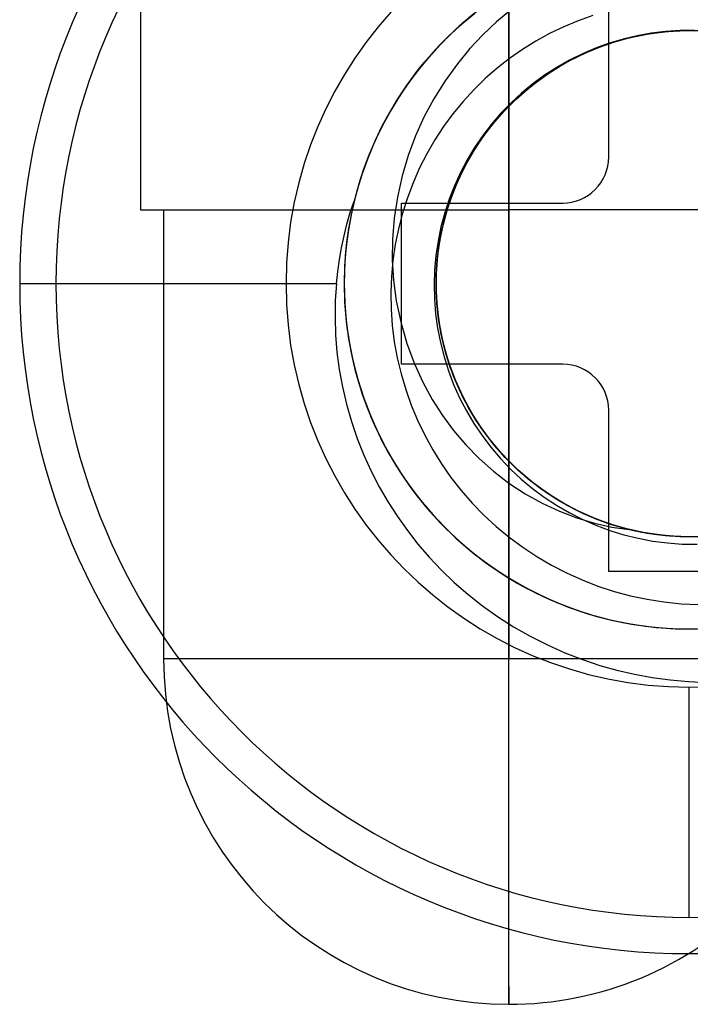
# Model space of a CAD drawing. Header units: millimetres. Extents: x 0 to 93, y -50 to 1.2.
# Tile 27 of 137: x 4.7 to 7.6, y -18.1 to -13.9. Entities that reach past the tile are written whole.
import ezdxf

# ---------------------------------------------------------------- set-up
doc = ezdxf.new("R2010")
doc.units = ezdxf.units.MM
doc.layers.add('MAIN-1', color=7, linetype='Continuous')
doc.layers.add('MAIN-2', color=7, linetype='Continuous')

msp = doc.modelspace()

# ---------------------------------------------------------------- linework, layer by layer
at = {"layer": 'MAIN-1'}
for p, q in [((7.25, -14.45), (7.25, -13.75)), ((6.35, -15.35), (6.35, -14.65)), ((6.35, -14.65), (7.05, -14.65)), ((7.05, -15.35), (6.35, -15.35)), ((7.25, -16.25), (7.25, -15.55)), ((7.95, -16.25), (7.25, -16.25))]:
    msp.add_line(p, q, dxfattribs=at)
for centre, radius, start, end in [((7.6, -15), 2.91, 0, 180), ((7.05, -14.45), 0.2, 270, 0), ((7.6, -15), 2.91, 180, 0), ((7.05, -15.55), 0.2, 0, 90)]:
    msp.add_arc(centre, radius, start, end, dxfattribs=at)
at = {"layer": 'MAIN-2'}
for p, q in [((5.2153, -13.68), (5.2153, -14.68)), ((6.8147, -13.68), (6.8147, -14.68)), ((6.8158, -13.68), (6.8158, -14.68)), ((6.8287, -13.8075), (6.7626, -13.8627)), ((6.6334, -13.8531), (6.572, -13.9079)), ((6.6443, -13.8441), (6.5867, -13.8943)), ((6.6017, -13.8807), (6.6661, -13.8265)), ((6.6756, -13.8191), (6.6133, -13.8706)), ((6.6323, -13.8543), (6.6155, -13.8687)), ((7.1812, -13.8357), (7.1172, -13.8582)), ((6.5867, -13.8943), (6.5317, -13.9474)), ((6.5404, -13.9383), (6.6017, -13.8807)), ((6.6133, -13.8706), (6.554, -13.9252)), ((6.599, -13.8833), (6.5827, -13.8981)), ((6.6155, -13.8687), (6.599, -13.8833)), ((6.7626, -13.8627), (6.7024, -13.9192)), ((7.0544, -13.8843), (6.9928, -13.9139)), ((7.1172, -13.8582), (7.0544, -13.8843)), ((6.554, -13.9252), (6.498, -13.9827)), ((6.572, -13.9079), (6.5137, -13.966)), ((6.5509, -13.9284), (6.5353, -13.9438)), ((6.5667, -13.9131), (6.5509, -13.9284)), ((6.5827, -13.8981), (6.5667, -13.9131)), ((6.7024, -13.9192), (6.6466, -13.979)), ((6.9928, -13.9139), (6.9328, -13.9467)), ((7.3121, -13.9376), (7.252, -13.9556)), ((7.2547, -13.9557), (7.3312, -13.9336)), ((7.2664, -13.9519), (7.3315, -13.9335)), ((7.2669, -13.952), (7.3445, -13.9305)), ((7.2754, -13.949), (7.3525, -13.9283)), ((7.2762, -13.9492), (7.3532, -13.9285)), ((7.2784, -13.9481), (7.3437, -13.9304)), ((7.2978, -13.9426), (7.3751, -13.9233)), ((7.3033, -13.9411), (7.3815, -13.9221)), ((7.373, -13.9232), (7.3121, -13.9376)), ((7.3312, -13.9336), (7.4092, -13.9171)), ((7.3315, -13.9335), (7.3976, -13.919)), ((7.3437, -13.9304), (7.4099, -13.9167)), ((7.3445, -13.9305), (7.4241, -13.9146)), ((7.3525, -13.9283), (7.431, -13.9133)), ((7.3532, -13.9285), (7.4315, -13.9133)), ((7.4348, -13.9121), (7.373, -13.9232)), ((7.3751, -13.9233), (7.4536, -13.9098)), ((7.3815, -13.9221), (7.4609, -13.9089)), ((7.3976, -13.919), (7.4644, -13.9086)), ((7.4092, -13.9171), (7.4881, -13.9061)), ((7.4099, -13.9167), (7.4769, -13.9071)), ((7.4241, -13.9146), (7.5049, -13.9045)), ((7.431, -13.9133), (7.5104, -13.904)), ((7.4315, -13.9133), (7.5106, -13.9038)), ((7.4971, -13.9046), (7.4348, -13.9121)), ((7.4536, -13.9098), (7.5328, -13.9021)), ((7.4609, -13.9089), (7.5413, -13.9016)), ((7.4644, -13.9086), (7.5317, -13.9023)), ((7.4769, -13.9071), (7.5443, -13.9016)), ((7.4881, -13.9061), (7.5676, -13.9009)), ((7.5599, -13.9005), (7.4971, -13.9046)), ((7.5049, -13.9045), (7.5861, -13.9003)), ((7.5104, -13.904), (7.5902, -13.9005)), ((7.5106, -13.9038), (7.5901, -13.9001)), ((7.5317, -13.9023), (7.5993, -13.9001)), ((7.5328, -13.9021), (7.6124, -13.9002)), ((7.5413, -13.9016), (7.6221, -13.9003)), ((7.5443, -13.9016), (7.6119, -13.9002)), ((7.6229, -13.9001), (7.5599, -13.9005)), ((7.5676, -13.9009), (7.6473, -13.9013)), ((7.5861, -13.9003), (7.6673, -13.9021)), ((7.5901, -13.9001), (7.6697, -13.9022)), ((7.5902, -13.9005), (7.6699, -13.9026)), ((7.5993, -13.9001), (7.6669, -13.902)), ((6.498, -13.9827), (6.4453, -14.0428)), ((6.5137, -13.966), (6.4588, -14.027)), ((6.5317, -13.9474), (6.4795, -14.0032)), ((6.491, -13.99), (6.5132, -13.9662)), ((6.5132, -13.9662), (6.5359, -13.9428)), ((6.6466, -13.979), (6.5925, -14.0455)), ((6.8747, -13.9828), (6.8187, -14.022)), ((6.9328, -13.9467), (6.8747, -13.9828)), ((7.1076, -14.0164), (7.18, -13.9833)), ((7.1191, -14.0107), (7.1917, -13.9787)), ((7.1273, -14.007), (7.2002, -13.9753)), ((7.1277, -14.0068), (7.201, -13.9753)), ((7.1931, -13.9769), (7.1354, -14.0016)), ((7.1404, -14.0006), (7.2026, -13.9743)), ((7.1484, -13.9975), (7.2221, -13.9674)), ((7.1519, -13.9955), (7.2144, -13.9698)), ((7.1527, -13.9955), (7.2269, -13.9657)), ((7.18, -13.9833), (7.2547, -13.9557)), ((7.1917, -13.9787), (7.2669, -13.952)), ((7.252, -13.9556), (7.1931, -13.9769)), ((7.2002, -13.9753), (7.2754, -13.949)), ((7.201, -13.9753), (7.2762, -13.9492)), ((7.2026, -13.9743), (7.2664, -13.9519)), ((7.2144, -13.9698), (7.2784, -13.9481)), ((7.2221, -13.9674), (7.2978, -13.9426)), ((7.2269, -13.9657), (7.3033, -13.9411)), ((6.4795, -14.0032), (6.4303, -14.0614)), ((6.4482, -14.0392), (6.4693, -14.0144)), ((6.4693, -14.0144), (6.491, -13.99)), ((6.8187, -14.022), (6.7649, -14.0642)), ((7.0321, -14.0582), (7.0911, -14.025)), ((7.0378, -14.0548), (7.1076, -14.0164)), ((7.0493, -14.0478), (7.1191, -14.0107)), ((7.057, -14.0434), (7.1277, -14.0068)), ((7.057, -14.0437), (7.1273, -14.007)), ((7.0769, -14.0329), (7.1484, -13.9975)), ((7.1354, -14.0016), (7.0791, -14.0295)), ((7.0799, -14.0308), (7.1404, -14.0006)), ((7.0811, -14.0304), (7.1527, -13.9955)), ((7.0911, -14.025), (7.1519, -13.9955)), ((6.4303, -14.0614), (6.3844, -14.1216)), ((6.4453, -14.0428), (6.3962, -14.1052)), ((6.4588, -14.027), (6.4074, -14.0908)), ((6.4075, -14.0903), (6.4276, -14.0645)), ((6.4276, -14.0645), (6.4482, -14.0392)), ((6.5925, -14.0455), (6.5395, -14.1196)), ((6.7649, -14.0642), (6.7133, -14.1095)), ((6.965, -14.102), (7.0213, -14.0646)), ((6.9709, -14.0981), (7.0378, -14.0548)), ((7.0243, -14.0607), (6.9713, -14.095)), ((6.9753, -14.0949), (7.0321, -14.0582)), ((6.9826, -14.0898), (7.0493, -14.0478)), ((6.9892, -14.0851), (7.057, -14.0434)), ((6.9896, -14.0854), (7.057, -14.0437)), ((7.0082, -14.0732), (7.0769, -14.0329)), ((7.0123, -14.0704), (7.0811, -14.0304)), ((7.0213, -14.0646), (7.0799, -14.0308)), ((7.0791, -14.0295), (7.0243, -14.0607)), ((6.3962, -14.1052), (6.3506, -14.17)), ((6.4074, -14.0908), (6.3598, -14.1569)), ((6.7133, -14.1095), (6.6639, -14.1578)), ((6.9073, -14.1461), (6.9709, -14.0981)), ((6.911, -14.1428), (6.965, -14.102)), ((6.9192, -14.1364), (6.9826, -14.0898)), ((6.9713, -14.095), (6.9203, -14.1323)), ((6.9208, -14.1349), (6.9753, -14.0949)), ((6.9247, -14.1318), (6.9892, -14.0851)), ((6.9253, -14.1318), (6.9896, -14.0854)), ((6.9425, -14.1183), (7.0082, -14.0732)), ((6.9464, -14.1153), (7.0123, -14.0704)), ((6.3844, -14.1216), (6.3418, -14.1836)), ((6.5395, -14.1196), (6.4902, -14.1978)), ((6.8472, -14.1985), (6.9073, -14.1461)), ((6.8592, -14.1873), (6.9192, -14.1364)), ((6.8596, -14.1867), (6.911, -14.1428)), ((6.8637, -14.1831), (6.9247, -14.1318)), ((6.8643, -14.1827), (6.9253, -14.1318)), ((6.8689, -14.1783), (6.9208, -14.1349)), ((6.9203, -14.1323), (6.8716, -14.1723)), ((6.8804, -14.1681), (6.9425, -14.1183)), ((6.8839, -14.165), (6.9464, -14.1153)), ((6.3418, -14.1836), (6.3026, -14.2475)), ((6.3598, -14.1569), (6.3159, -14.2253)), ((6.6639, -14.1578), (6.6171, -14.2088)), ((6.8031, -14.2423), (6.8592, -14.1873)), ((6.8066, -14.2386), (6.8637, -14.1831)), ((6.8069, -14.238), (6.8643, -14.1827)), ((6.811, -14.2337), (6.8596, -14.1867)), ((6.8197, -14.2247), (6.8689, -14.1783)), ((6.8221, -14.2223), (6.8804, -14.1681)), ((6.8253, -14.2192), (6.8839, -14.165)), ((6.8716, -14.1723), (6.8253, -14.215)), ((6.3159, -14.2253), (6.2758, -14.296)), ((6.3258, -14.2087), (6.2878, -14.2735)), ((6.4902, -14.1978), (6.4471, -14.2773)), ((6.6171, -14.2088), (6.5731, -14.2623)), ((6.7536, -14.2975), (6.8069, -14.238)), ((6.7536, -14.2981), (6.8066, -14.2386)), ((6.7653, -14.2836), (6.811, -14.2337)), ((6.7679, -14.2807), (6.8221, -14.2223)), ((6.7709, -14.2776), (6.8253, -14.2192)), ((6.7736, -14.274), (6.8197, -14.2247)), ((6.8253, -14.215), (6.7817, -14.2602)), ((6.7911, -14.255), (6.8472, -14.1985)), ((6.2878, -14.2735), (6.253, -14.3405)), ((6.3026, -14.2475), (6.2665, -14.3135)), ((6.4471, -14.2773), (6.4102, -14.3584)), ((6.5731, -14.2623), (6.5321, -14.318)), ((6.7182, -14.3429), (6.7679, -14.2807)), ((6.7208, -14.3396), (6.7709, -14.2776)), ((6.7306, -14.3262), (6.7736, -14.274)), ((6.7391, -14.3155), (6.7911, -14.255)), ((6.7817, -14.2602), (6.7407, -14.3076)), ((6.7511, -14.301), (6.8031, -14.2423)), ((6.2665, -14.3135), (6.2335, -14.3816)), ((6.2758, -14.296), (6.2395, -14.3689)), ((6.5321, -14.318), (6.4943, -14.3757)), ((6.6918, -14.3795), (6.7391, -14.3155)), ((6.7407, -14.3076), (6.7026, -14.3572)), ((6.7033, -14.3632), (6.7511, -14.301)), ((6.7047, -14.3609), (6.7536, -14.2975)), ((6.7049, -14.3613), (6.7536, -14.2981)), ((6.7229, -14.3362), (6.7653, -14.2836)), ((6.253, -14.3405), (6.2214, -14.4095)), ((6.4102, -14.3584), (6.3786, -14.4432)), ((6.66, -14.4288), (6.7033, -14.3632)), ((6.6607, -14.4278), (6.7047, -14.3609)), ((6.6609, -14.4277), (6.7049, -14.3613)), ((6.7026, -14.3572), (6.6673, -14.4088)), ((6.673, -14.4086), (6.7182, -14.3429)), ((6.6753, -14.405), (6.7208, -14.3396)), ((6.6838, -14.3914), (6.7229, -14.3362)), ((6.6909, -14.3809), (6.7306, -14.3262)), ((6.2214, -14.4095), (6.1933, -14.4802)), ((6.2335, -14.3816), (6.2039, -14.4518)), ((6.2257, -14.3998), (6.225, -14.4013)), ((6.2263, -14.3984), (6.2257, -14.3998)), ((6.227, -14.3969), (6.2263, -14.3984)), ((6.2276, -14.3954), (6.227, -14.3969)), ((6.2283, -14.3939), (6.2276, -14.3954)), ((6.2289, -14.3924), (6.2283, -14.3939)), ((6.4943, -14.3757), (6.4597, -14.4356)), ((6.6326, -14.4773), (6.673, -14.4086)), ((6.6346, -14.4735), (6.6753, -14.405)), ((6.6673, -14.4088), (6.635, -14.4624)), ((6.6482, -14.4488), (6.6838, -14.3914)), ((6.6493, -14.4468), (6.6918, -14.3795)), ((6.6546, -14.438), (6.6909, -14.3809)), ((6.2039, -14.4518), (6.1778, -14.5237)), ((6.3786, -14.4432), (6.3522, -14.5322)), ((6.4597, -14.4356), (6.4282, -14.4977)), ((6.6118, -14.5171), (6.6493, -14.4468)), ((6.6161, -14.5084), (6.6482, -14.4488)), ((6.6215, -14.4975), (6.66, -14.4288)), ((6.6217, -14.4978), (6.6607, -14.4278)), ((6.6218, -14.4971), (6.6609, -14.4277)), ((6.6219, -14.4972), (6.6546, -14.438)), ((7.25, -14.45), (7.25, -14.45)), ((6.1933, -14.4802), (6.1687, -14.5523)), ((6.5972, -14.5487), (6.6326, -14.4773)), ((6.5989, -14.5446), (6.6346, -14.4735)), ((6.635, -14.4624), (6.6057, -14.5177)), ((6.1778, -14.5237), (6.1553, -14.5972)), ((6.3522, -14.5322), (6.3316, -14.6238)), ((6.4282, -14.4977), (6.3999, -14.5617)), ((6.5796, -14.59), (6.6118, -14.5171)), ((6.6057, -14.5177), (6.5796, -14.5746)), ((6.5878, -14.5698), (6.6161, -14.5084)), ((6.5879, -14.5691), (6.6218, -14.4971)), ((6.5879, -14.5702), (6.6217, -14.4978)), ((6.588, -14.569), (6.6215, -14.4975)), ((6.5928, -14.5583), (6.6219, -14.4972)), ((6.1687, -14.5523), (6.1478, -14.6256)), ((6.3999, -14.5617), (6.375, -14.6273)), ((6.5796, -14.5746), (6.5567, -14.633)), ((6.5594, -14.6435), (6.5879, -14.5691)), ((6.5595, -14.6446), (6.5879, -14.5702)), ((6.5598, -14.643), (6.588, -14.569)), ((6.5633, -14.6328), (6.5878, -14.5698)), ((6.5671, -14.6225), (6.5972, -14.5487)), ((6.5675, -14.621), (6.5928, -14.5583)), ((6.5685, -14.618), (6.5989, -14.5446)), ((6.1553, -14.5972), (6.1365, -14.672)), ((6.3316, -14.6238), (6.3177, -14.7162)), ((6.5423, -14.6982), (6.5671, -14.6225)), ((6.5436, -14.6933), (6.5685, -14.618)), ((6.5461, -14.6851), (6.5675, -14.621)), ((6.5527, -14.665), (6.5796, -14.59)), ((6.127, -14.6918), (6.1433, -14.642)), ((6.1433, -14.6421), (6.1301, -14.7009)), ((6.1478, -14.6256), (6.1306, -14.6997)), ((6.35, -14.65), (6.35, -14.65)), ((6.375, -14.6273), (6.3537, -14.6941)), ((6.5312, -14.7417), (6.5527, -14.665)), ((6.5365, -14.7198), (6.5594, -14.6435)), ((6.5365, -14.7205), (6.5595, -14.6446)), ((6.5368, -14.7191), (6.5598, -14.643)), ((6.5567, -14.633), (6.5371, -14.6927)), ((6.5427, -14.6973), (6.5633, -14.6328)), ((7.05, -14.65), (7.05, -14.65)), ((5.2153, -14.68), (6.8147, -14.68)), ((5.3153, -14.68), (5.3153, -16.63)), ((6.1125, -14.7421), (6.127, -14.6918)), ((6.1306, -14.6997), (6.1173, -14.7744)), ((6.1301, -14.7009), (6.1193, -14.7601)), ((6.1286, -14.7093), (6.1199, -14.7575)), ((6.1287, -14.7093), (6.12, -14.7573)), ((6.3537, -14.6941), (6.3361, -14.7617)), ((6.5371, -14.6927), (6.5209, -14.7535)), ((6.5232, -14.7755), (6.5423, -14.6982)), ((6.5243, -14.7702), (6.5436, -14.6933)), ((6.526, -14.7628), (6.5427, -14.6973)), ((6.5287, -14.7505), (6.5461, -14.6851)), ((6.8147, -14.68), (6.8147, -16.63)), ((8.4153, -14.68), (6.8147, -14.68)), ((6.8158, -14.68), (6.8158, -16.63)), ((6.0997, -14.7929), (6.1125, -14.7421)), ((6.3177, -14.7162), (6.3105, -14.8079)), ((6.5152, -14.8198), (6.5312, -14.7417)), ((6.5154, -14.8167), (6.5287, -14.7505)), ((6.519, -14.7977), (6.5365, -14.7205)), ((6.5191, -14.7975), (6.5365, -14.7198)), ((6.5194, -14.7968), (6.5368, -14.7191)), ((6.0886, -14.8441), (6.0997, -14.7929)), ((6.1173, -14.7744), (6.1078, -14.8495)), ((6.1193, -14.7601), (6.1109, -14.8197)), ((6.1199, -14.7575), (6.1128, -14.8059)), ((6.12, -14.7573), (6.113, -14.8056)), ((6.3361, -14.7617), (6.3223, -14.8301)), ((6.5209, -14.7535), (6.5081, -14.8153)), ((6.5098, -14.854), (6.5232, -14.7755)), ((6.5107, -14.8483), (6.5243, -14.7702)), ((6.5134, -14.8292), (6.526, -14.7628)), ((6.1109, -14.8197), (6.1048, -14.8797)), ((6.1128, -14.8059), (6.1073, -14.8543)), ((6.113, -14.8056), (6.1075, -14.854)), ((6.3105, -14.8079), (6.3095, -14.8977)), ((6.3223, -14.8301), (6.3122, -14.8995)), ((6.5081, -14.8153), (6.4988, -14.8778)), ((6.5049, -14.8988), (6.5152, -14.8198)), ((6.5049, -14.8963), (6.5134, -14.8292)), ((6.5063, -14.8837), (6.5154, -14.8167)), ((6.5071, -14.8759), (6.519, -14.7977)), ((6.5074, -14.8758), (6.5194, -14.7968)), ((6.5074, -14.8764), (6.5191, -14.7975)), ((6.0794, -14.8958), (6.0886, -14.8441)), ((6.1048, -14.8797), (6.1012, -14.9398)), ((6.1078, -14.8495), (6.102, -14.9248)), ((6.1073, -14.8543), (6.1034, -14.9029)), ((6.1075, -14.854), (6.1035, -14.9026)), ((6.4988, -14.8778), (6.4931, -14.9409)), ((6.5009, -14.9545), (6.5071, -14.8759)), ((6.5012, -14.9553), (6.5074, -14.8758)), ((6.5013, -14.9558), (6.5074, -14.8764)), ((6.5022, -14.9333), (6.5098, -14.854)), ((6.5028, -14.9272), (6.5107, -14.8483)), ((6.072, -14.9478), (6.0794, -14.8958)), ((6.1034, -14.9029), (6.101, -14.9515)), ((6.1035, -14.9026), (6.1012, -14.9512)), ((6.3122, -14.8995), (6.3059, -14.9697)), ((6.3095, -14.8977), (6.3147, -14.9857)), ((6.5003, -14.9783), (6.5049, -14.8988)), ((6.5007, -14.9637), (6.5049, -14.8963)), ((6.5012, -14.9512), (6.5063, -14.8837)), ((6.0664, -15), (6.072, -14.9478)), ((6.1012, -14.9398), (6.1, -15)), ((6.102, -14.9248), (6.1001, -15)), ((6.101, -14.9515), (6.1002, -15)), ((6.1012, -14.9512), (6.1003, -15)), ((6.4931, -14.9409), (6.4909, -15.0042)), ((6.5004, -15.0064), (6.5028, -14.9272)), ((6.5004, -15.0129), (6.5022, -14.9333)), ((6.5004, -15.0188), (6.5012, -14.9512)), ((6.5006, -15.0332), (6.5009, -14.9545)), ((6.5006, -15.0314), (6.5007, -14.9637)), ((6.5007, -15.0349), (6.5012, -14.9553)), ((6.5009, -15.0355), (6.5013, -14.9558)), ((4.69, -15), (6.0664, -15)), ((4.69, -15), (4.69, -15)), ((6.0664, -15), (6.0616, -15.0734)), ((6.1, -15), (6.1, -15)), ((6.1, -15), (6.103, -15.0952)), ((6.1, -15), (6.1, -15)), ((6.1001, -15), (6.1023, -15.0806)), ((6.1002, -15), (6.101, -15.049)), ((6.1002, -15), (6.101, -15.049)), ((6.1003, -15), (6.1026, -15.084)), ((6.3059, -14.9697), (6.3033, -15.0405)), ((6.3147, -14.9857), (6.3268, -15.0746)), ((6.4909, -15.0042), (6.4924, -15.0677)), ((6.5015, -15.0579), (6.5003, -14.9783)), ((6.5037, -15.0855), (6.5004, -15.0064)), ((6.101, -15.049), (6.1033, -15.098)), ((6.101, -15.049), (6.1034, -15.098)), ((6.3033, -15.0405), (6.3044, -15.1114)), ((6.5043, -15.0925), (6.5004, -15.0129)), ((6.5036, -15.0863), (6.5004, -15.0188)), ((6.5046, -15.0989), (6.5006, -15.0314)), ((6.5059, -15.1116), (6.5006, -15.0332)), ((6.5059, -15.114), (6.5007, -15.0349)), ((6.5062, -15.115), (6.5009, -15.0355)), ((6.0616, -15.0734), (6.0604, -15.1475)), ((6.1023, -15.0806), (6.1088, -15.1608)), ((6.1026, -15.084), (6.1096, -15.168)), ((6.103, -15.0952), (6.1121, -15.1902)), ((6.3268, -15.0746), (6.3464, -15.1666)), ((6.4924, -15.0677), (6.4975, -15.1309)), ((6.5087, -15.1372), (6.5015, -15.0579)), ((6.5109, -15.1536), (6.5036, -15.0863)), ((6.5126, -15.1643), (6.5037, -15.0855)), ((6.5139, -15.1717), (6.5043, -15.0925)), ((6.1033, -15.098), (6.1073, -15.1469)), ((6.1034, -15.098), (6.1075, -15.147)), ((6.3044, -15.1114), (6.3094, -15.1821)), ((6.4975, -15.1309), (6.5062, -15.1938)), ((6.5128, -15.166), (6.5046, -15.0989)), ((6.5169, -15.1899), (6.5059, -15.1116)), ((6.517, -15.1924), (6.5059, -15.114)), ((6.5173, -15.1939), (6.5062, -15.115)), ((6.5216, -15.2158), (6.5087, -15.1372)), ((6.0604, -15.1475), (6.0628, -15.2222)), ((6.1073, -15.1469), (6.1129, -15.1957)), ((6.1075, -15.147), (6.1131, -15.1959)), ((6.1088, -15.1608), (6.1196, -15.2405)), ((6.1096, -15.168), (6.1213, -15.2516)), ((6.3464, -15.1666), (6.373, -15.2594)), ((6.5224, -15.2202), (6.5109, -15.1536)), ((6.5272, -15.2423), (6.5126, -15.1643)), ((6.525, -15.2325), (6.5128, -15.166)), ((6.5291, -15.2499), (6.5139, -15.1717)), ((6.0628, -15.2222), (6.0689, -15.2973)), ((6.1121, -15.1902), (6.1273, -15.2846)), ((6.1129, -15.1957), (6.1201, -15.2442)), ((6.1131, -15.1959), (6.1204, -15.2447)), ((6.3094, -15.1821), (6.3182, -15.2523)), ((6.5062, -15.1938), (6.5184, -15.2561)), ((6.5335, -15.2676), (6.5169, -15.1899)), ((6.5337, -15.2698), (6.517, -15.1924)), ((6.5341, -15.2717), (6.5173, -15.1939)), ((6.5402, -15.2933), (6.5216, -15.2158)), ((6.5379, -15.286), (6.5224, -15.2202)), ((6.1196, -15.2405), (6.1347, -15.3196)), ((6.1201, -15.2442), (6.1289, -15.2925)), ((6.1204, -15.2447), (6.1293, -15.2933)), ((6.1213, -15.2516), (6.1379, -15.3346)), ((6.3182, -15.2523), (6.3308, -15.3219)), ((6.373, -15.2594), (6.4052, -15.3478)), ((6.5184, -15.2561), (6.5342, -15.3177)), ((6.5413, -15.2982), (6.525, -15.2325)), ((6.5473, -15.319), (6.5272, -15.2423)), ((6.5498, -15.3268), (6.5291, -15.2499)), ((6.0689, -15.2973), (6.0787, -15.3726)), ((6.1273, -15.2846), (6.1484, -15.3781)), ((6.1291, -15.2936), (6.1396, -15.3418)), ((6.5557, -15.3444), (6.5335, -15.2676)), ((6.5561, -15.3458), (6.5337, -15.2698)), ((6.5567, -15.3481), (6.5341, -15.2717)), ((6.5574, -15.3507), (6.5379, -15.286)), ((6.5643, -15.3693), (6.5402, -15.2933)), ((6.5616, -15.3627), (6.5413, -15.2982)), ((6.1347, -15.3196), (6.1539, -15.3976)), ((6.1379, -15.3346), (6.1591, -15.4166)), ((6.1396, -15.3418), (6.1516, -15.3896)), ((6.3308, -15.3219), (6.3473, -15.3911)), ((6.35, -15.35), (6.35, -15.35)), ((6.4052, -15.3478), (6.4418, -15.4285)), ((6.5342, -15.3177), (6.5534, -15.3783)), ((6.573, -15.3939), (6.5473, -15.319)), ((6.5761, -15.402), (6.5498, -15.3268)), ((6.5835, -15.4195), (6.5557, -15.3444)), ((6.5838, -15.42), (6.5561, -15.3458)), ((6.5847, -15.4226), (6.5567, -15.3481)), ((6.581, -15.4141), (6.5574, -15.3507)), ((7.05, -15.35), (7.05, -15.35)), ((6.0787, -15.3726), (6.0924, -15.4479)), ((6.1484, -15.3781), (6.1756, -15.4702)), ((6.1516, -15.3896), (6.1653, -15.437)), ((6.3473, -15.3911), (6.3675, -15.4596)), ((6.5534, -15.3783), (6.5761, -15.4378)), ((6.5858, -15.4258), (6.5616, -15.3627)), ((6.5937, -15.4434), (6.5643, -15.3693)), ((6.6041, -15.4668), (6.573, -15.3939)), ((6.1539, -15.3976), (6.1774, -15.4745)), ((6.1591, -15.4166), (6.185, -15.4973)), ((6.1653, -15.437), (6.1805, -15.484)), ((6.4418, -15.4285), (6.4825, -15.5026)), ((6.6079, -15.475), (6.5761, -15.402)), ((6.6084, -15.4759), (6.581, -15.4141)), ((6.6166, -15.4926), (6.5835, -15.4195)), ((6.6167, -15.4921), (6.5838, -15.42)), ((6.6181, -15.495), (6.5847, -15.4226)), ((6.6139, -15.4873), (6.5858, -15.4258)), ((6.0924, -15.4479), (6.11, -15.5232)), ((6.1756, -15.4702), (6.2086, -15.5603)), ((6.1774, -15.4745), (6.2048, -15.55)), ((6.3675, -15.4596), (6.3915, -15.5272)), ((6.5761, -15.4378), (6.6021, -15.4958)), ((6.6284, -15.5151), (6.5937, -15.4434)), ((6.6408, -15.5379), (6.6041, -15.4668)), ((6.6449, -15.5455), (6.6079, -15.475)), ((6.6396, -15.5359), (6.6084, -15.4759)), ((6.1805, -15.484), (6.1973, -15.5305)), ((6.185, -15.4973), (6.2154, -15.5762)), ((6.4825, -15.5026), (6.5271, -15.5721)), ((6.6021, -15.4958), (6.6314, -15.5523)), ((6.6457, -15.5469), (6.6139, -15.4873)), ((6.655, -15.563), (6.6166, -15.4926)), ((6.6547, -15.5619), (6.6167, -15.4921)), ((6.6566, -15.5648), (6.6181, -15.495)), ((6.6681, -15.5842), (6.6284, -15.5151)), ((6.11, -15.5232), (6.1315, -15.5981)), ((6.1973, -15.5305), (6.2156, -15.5765)), ((6.2048, -15.55), (6.2362, -15.6238)), ((6.2086, -15.5603), (6.2473, -15.6481)), ((6.3915, -15.5272), (6.4191, -15.5935)), ((6.6314, -15.5523), (6.6639, -15.6071)), ((6.6744, -15.5939), (6.6396, -15.5359)), ((6.6829, -15.6067), (6.6408, -15.5379)), ((6.6871, -15.6131), (6.6449, -15.5455)), ((6.6812, -15.6045), (6.6457, -15.5469)), ((6.6978, -15.6289), (6.6547, -15.5619)), ((6.6984, -15.6302), (6.655, -15.563)), ((6.6999, -15.6317), (6.6566, -15.5648)), ((7.25, -15.55), (7.25, -15.55)), ((6.1315, -15.5981), (6.1568, -15.672)), ((6.2153, -15.5762), (6.2317, -15.6141)), ((6.216, -15.5777), (6.2461, -15.6449)), ((6.4191, -15.5935), (6.4503, -15.6582)), ((6.5271, -15.5721), (6.5758, -15.6379)), ((6.6639, -15.6071), (6.6995, -15.66)), ((6.7127, -15.6501), (6.6681, -15.5842)), ((6.7126, -15.6497), (6.6744, -15.5939)), ((6.7201, -15.6598), (6.6812, -15.6045)), ((6.7302, -15.6727), (6.6829, -15.6067)), ((6.2317, -15.6141), (6.249, -15.6515)), ((6.2362, -15.6238), (6.2713, -15.6956)), ((6.2461, -15.6449), (6.2793, -15.7104)), ((6.2473, -15.6481), (6.2913, -15.733)), ((6.5758, -15.6379), (6.6289, -15.7003)), ((6.7339, -15.6775), (6.6871, -15.6131)), ((6.7457, -15.6929), (6.6978, -15.6289)), ((6.7467, -15.6939), (6.6984, -15.6302)), ((6.7479, -15.6953), (6.6999, -15.6317)), ((6.7542, -15.7031), (6.7126, -15.6497)), ((6.7621, -15.7126), (6.7127, -15.6501)), ((6.1568, -15.672), (6.1855, -15.7444)), ((6.249, -15.6515), (6.2674, -15.6883)), ((6.2674, -15.6883), (6.2866, -15.7244)), ((6.4503, -15.6582), (6.4849, -15.7213)), ((6.6995, -15.66), (6.738, -15.7108)), ((6.7623, -15.7126), (6.7201, -15.6598)), ((6.7822, -15.7352), (6.7302, -15.6727)), ((6.7853, -15.7385), (6.7339, -15.6775)), ((6.7984, -15.7533), (6.7457, -15.6929)), ((6.2713, -15.6956), (6.3099, -15.7651)), ((6.2793, -15.7104), (6.3154, -15.774)), ((6.2866, -15.7244), (6.3067, -15.7598)), ((6.2913, -15.733), (6.3405, -15.8147)), ((6.4849, -15.7213), (6.523, -15.7824)), ((6.6289, -15.7003), (6.6867, -15.7594)), ((6.738, -15.7108), (6.7793, -15.7593)), ((6.7994, -15.7539), (6.7467, -15.6939)), ((6.8004, -15.7552), (6.7479, -15.6953)), ((6.7989, -15.7538), (6.7542, -15.7031)), ((6.8159, -15.7713), (6.7621, -15.7126)), ((6.8077, -15.7628), (6.7623, -15.7126)), ((6.8386, -15.7936), (6.7822, -15.7352)), ((6.1855, -15.7444), (6.2176, -15.8147)), ((6.3067, -15.7598), (6.3278, -15.7946)), ((6.3099, -15.7651), (6.352, -15.8322)), ((6.3154, -15.774), (6.3546, -15.8356)), ((6.6867, -15.7594), (6.7492, -15.8148)), ((6.7793, -15.7593), (6.8233, -15.8054)), ((6.8409, -15.7956), (6.7853, -15.7385)), ((6.8554, -15.8096), (6.7984, -15.7533)), ((6.8467, -15.8016), (6.7989, -15.7538)), ((6.856, -15.8097), (6.7994, -15.7539)), ((6.857, -15.8112), (6.8004, -15.7552)), ((6.856, -15.8101), (6.8077, -15.7628)), ((6.8739, -15.8259), (6.8159, -15.7713)), ((6.2176, -15.8147), (6.2528, -15.8828)), ((6.3405, -15.8147), (6.3947, -15.8929)), ((6.523, -15.7824), (6.5644, -15.8415)), ((6.7492, -15.8148), (6.8162, -15.8661)), ((6.8233, -15.8054), (6.8697, -15.8488)), ((6.899, -15.8477), (6.8386, -15.7936)), ((6.9004, -15.8486), (6.8409, -15.7956)), ((6.8974, -15.8463), (6.8467, -15.8016)), ((6.9164, -15.8615), (6.8554, -15.8096)), ((6.9164, -15.8613), (6.856, -15.8097)), ((6.9071, -15.8543), (6.856, -15.8101)), ((6.9177, -15.8627), (6.857, -15.8112)), ((6.3545, -15.8359), (6.3952, -15.8935)), ((6.3546, -15.8356), (6.3967, -15.8953)), ((6.3546, -15.8359), (6.3821, -15.8755)), ((6.3549, -15.836), (6.3827, -15.8761)), ((6.5644, -15.8415), (6.609, -15.8985)), ((6.8697, -15.8488), (6.9185, -15.8896)), ((6.9357, -15.8762), (6.8739, -15.8259)), ((6.9507, -15.8878), (6.8974, -15.8463)), ((6.9634, -15.897), (6.899, -15.8477)), ((6.9636, -15.8971), (6.9004, -15.8486)), ((6.9609, -15.8953), (6.9071, -15.8543)), ((6.9802, -15.9083), (6.9164, -15.8613)), ((6.9808, -15.9088), (6.9164, -15.8615)), ((6.982, -15.9097), (6.9177, -15.8627)), ((6.2528, -15.8828), (6.2908, -15.9486)), ((6.3821, -15.8755), (6.411, -15.9144)), ((6.3827, -15.8761), (6.4119, -15.9153)), ((6.3947, -15.8929), (6.4537, -15.9675)), ((6.3952, -15.8935), (6.4388, -15.9493)), ((6.3967, -15.8953), (6.4419, -15.953)), ((6.609, -15.8985), (6.6567, -15.9531)), ((6.8162, -15.8661), (6.8871, -15.9127)), ((6.9185, -15.8896), (6.9695, -15.9275)), ((7.0009, -15.9221), (6.9357, -15.8762)), ((7.0066, -15.926), (6.9507, -15.8878)), ((7.0172, -15.9328), (6.9609, -15.8953)), ((7.0313, -15.9415), (6.9634, -15.897)), ((7.0301, -15.9409), (6.9636, -15.8971)), ((6.2908, -15.9486), (6.3315, -16.0118)), ((6.411, -15.9144), (6.4413, -15.9525)), ((6.4119, -15.9153), (6.4425, -15.9536)), ((6.4388, -15.9493), (6.4853, -16.0034)), ((6.8871, -15.9127), (6.9607, -15.9538)), ((6.9695, -15.9275), (7.0228, -15.9626)), ((7.047, -15.9507), (6.9802, -15.9083)), ((7.0482, -15.9511), (6.9808, -15.9088)), ((7.0496, -15.952), (6.982, -15.9097)), ((7.0693, -15.9631), (7.0009, -15.9221)), ((7.0646, -15.9607), (7.0066, -15.926)), ((7.0756, -15.9668), (7.0172, -15.9328)), ((7.0997, -15.9795), (7.0301, -15.9409)), ((7.1025, -15.9808), (7.0313, -15.9415)), ((6.4413, -15.9525), (6.4731, -15.9898)), ((6.4419, -15.953), (6.4901, -16.0088)), ((6.4425, -15.9536), (6.4744, -15.991)), ((6.4537, -15.9675), (6.5175, -16.0383)), ((6.4731, -15.9898), (6.5062, -16.0262)), ((6.4744, -15.991), (6.5075, -16.0274)), ((6.6567, -15.9531), (6.7074, -16.0052)), ((6.9607, -15.9538), (7.0359, -15.9888)), ((7.0228, -15.9626), (7.078, -15.9946)), ((7.0359, -15.9888), (7.112, -16.0176)), ((7.1166, -15.988), (7.047, -15.9507)), ((7.1182, -15.9884), (7.0482, -15.9511)), ((7.12, -15.9893), (7.0496, -15.952)), ((7.1247, -15.9918), (7.0646, -15.9607)), ((7.1403, -15.9992), (7.0693, -15.9631)), ((7.136, -15.9971), (7.0756, -15.9668)), ((7.172, -16.013), (7.0997, -15.9795)), ((7.1765, -16.0148), (7.1025, -15.9808)), ((7.1886, -16.0202), (7.1166, -15.988)), ((7.1904, -16.0206), (7.1182, -15.9884)), ((7.1929, -16.0215), (7.12, -15.9893)), ((7.1865, -16.0192), (7.1247, -15.9918)), ((6.3315, -16.0118), (6.3748, -16.0727)), ((6.4853, -16.0034), (6.5344, -16.0553)), ((6.4901, -16.0088), (6.5412, -16.0624)), ((6.5062, -16.0262), (6.5405, -16.0616)), ((6.5075, -16.0274), (6.5419, -16.0628)), ((6.7074, -16.0052), (6.761, -16.0547)), ((7.078, -15.9946), (7.1351, -16.0235)), ((7.112, -16.0176), (7.1879, -16.0403)), ((7.1351, -16.0235), (7.1939, -16.0493)), ((7.1982, -16.0238), (7.136, -15.9971)), ((7.2138, -16.0299), (7.1403, -15.9992)), ((7.2465, -16.0412), (7.172, -16.013)), ((7.2521, -16.0431), (7.1765, -16.0148)), ((7.2499, -16.0427), (7.1865, -16.0192)), ((7.2626, -16.0469), (7.1886, -16.0202)), ((7.2644, -16.0474), (7.1904, -16.0206)), ((7.2679, -16.0484), (7.1929, -16.0215)), ((7.2619, -16.0466), (7.1982, -16.0238)), ((7.2893, -16.0552), (7.2138, -16.0299)), ((6.3748, -16.0727), (6.4209, -16.1315)), ((6.5175, -16.0383), (6.5858, -16.1052)), ((6.5344, -16.0553), (6.5859, -16.1049)), ((6.5412, -16.0624), (6.5951, -16.1135)), ((6.542, -16.0631), (6.6029, -16.1205)), ((6.761, -16.0547), (6.8173, -16.1013)), ((7.1879, -16.0403), (7.2636, -16.0571)), ((7.1939, -16.0493), (7.2542, -16.0717)), ((7.3228, -16.0641), (7.2465, -16.0412)), ((7.3146, -16.0623), (7.2499, -16.0427)), ((7.3287, -16.0656), (7.2521, -16.0431)), ((7.2542, -16.0717), (7.3157, -16.0907)), ((7.3268, -16.0654), (7.2619, -16.0466)), ((7.3381, -16.0681), (7.2626, -16.0469)), ((7.2636, -16.0571), (7.3391, -16.0684)), ((7.3401, -16.0689), (7.2644, -16.0474)), ((7.3447, -16.0698), (7.2679, -16.0484)), ((7.3665, -16.0748), (7.2893, -16.0552)), ((7.3804, -16.0778), (7.3146, -16.0623)), ((7.4007, -16.0814), (7.3228, -16.0641)), ((7.3928, -16.0803), (7.3268, -16.0654)), ((7.406, -16.0825), (7.3287, -16.0656)), ((7.415, -16.084), (7.3381, -16.0681)), ((7.4052, -16.0825), (7.3391, -16.0684)), ((7.4171, -16.0847), (7.3401, -16.0689)), ((7.4227, -16.0856), (7.3447, -16.0698)), ((7.4449, -16.0887), (7.3665, -16.0748)), ((7.447, -16.0892), (7.3804, -16.0778)), ((6.5858, -16.1052), (6.6585, -16.1677)), ((6.5859, -16.1049), (6.6395, -16.1518)), ((6.5951, -16.1135), (6.6517, -16.162)), ((6.6029, -16.1205), (6.6671, -16.1745)), ((6.8173, -16.1013), (6.8762, -16.1449)), ((7.3157, -16.0907), (7.3782, -16.1062)), ((7.3782, -16.1062), (7.4416, -16.118)), ((7.4595, -16.091), (7.3928, -16.0803)), ((7.4795, -16.0931), (7.4007, -16.0814)), ((7.4721, -16.0925), (7.4052, -16.0825)), ((7.484, -16.0938), (7.406, -16.0825)), ((7.4934, -16.0944), (7.415, -16.084)), ((7.4951, -16.0948), (7.4171, -16.0847)), ((7.5017, -16.0956), (7.4227, -16.0856)), ((7.4416, -16.118), (7.5055, -16.1263)), ((7.5241, -16.097), (7.4449, -16.0887)), ((7.5143, -16.0965), (7.447, -16.0892)), ((7.5268, -16.0975), (7.4595, -16.091)), ((7.5394, -16.0983), (7.4721, -16.0925)), ((7.5589, -16.0991), (7.4795, -16.0931)), ((7.5627, -16.0994), (7.484, -16.0938)), ((7.5735, -16.0993), (7.4934, -16.0944)), ((7.5738, -16.0994), (7.4951, -16.0948)), ((7.5812, -16.0997), (7.5017, -16.0956)), ((7.5818, -16.0996), (7.5143, -16.0965)), ((7.6038, -16.0996), (7.5241, -16.097)), ((7.5944, -16.0999), (7.5268, -16.0975)), ((7.607, -16.1), (7.5394, -16.0983)), ((7.6385, -16.0993), (7.5589, -16.0991)), ((7.6415, -16.0992), (7.5627, -16.0994)), ((7.6543, -16.0984), (7.5735, -16.0993)), ((7.6528, -16.0983), (7.5738, -16.0994)), ((7.6609, -16.098), (7.5812, -16.0997)), ((7.6494, -16.0987), (7.5818, -16.0996)), ((7.662, -16.0981), (7.5944, -16.0999)), ((7.6835, -16.0965), (7.6038, -16.0996)), ((6.4209, -16.1315), (6.4703, -16.1886)), ((6.6395, -16.1518), (6.6951, -16.196)), ((6.6517, -16.162), (6.7107, -16.2077)), ((6.8762, -16.1449), (6.9374, -16.1854)), ((7.5055, -16.1263), (7.5697, -16.1309)), ((7.5697, -16.1309), (7.6339, -16.1319)), ((6.4703, -16.1886), (6.523, -16.244)), ((6.6585, -16.1677), (6.7351, -16.2255)), ((6.6671, -16.1745), (6.7344, -16.2249)), ((6.6951, -16.196), (6.7526, -16.2374)), ((6.9374, -16.1854), (7.0009, -16.2226)), ((6.523, -16.244), (6.5789, -16.2977)), ((6.7107, -16.2077), (6.7718, -16.2503)), ((6.7344, -16.2249), (6.8044, -16.2714)), ((6.7351, -16.2255), (6.8154, -16.2784)), ((6.7526, -16.2374), (6.8119, -16.276)), ((7.0009, -16.2226), (7.0665, -16.2564)), ((6.7712, -16.2501), (6.7988, -16.2679)), ((6.7718, -16.2503), (6.8347, -16.2898)), ((6.7988, -16.2679), (6.8267, -16.2852)), ((6.8044, -16.2714), (6.8767, -16.3138)), ((6.8119, -16.276), (6.8728, -16.3117)), ((6.8154, -16.2784), (6.8988, -16.326)), ((6.8267, -16.2852), (6.855, -16.3018)), ((6.8347, -16.2898), (6.8992, -16.3258)), ((7.0665, -16.2564), (7.134, -16.2868)), ((7.134, -16.2868), (7.2031, -16.3135)), ((7.25, -16.25), (7.25, -16.25)), ((6.5789, -16.2977), (6.6382, -16.3494)), ((6.855, -16.3018), (6.8835, -16.3177)), ((6.8728, -16.3117), (6.9353, -16.3445)), ((6.8767, -16.3138), (6.9509, -16.352)), ((6.8835, -16.3177), (6.9124, -16.333)), ((6.8988, -16.326), (6.985, -16.3681)), ((6.8992, -16.3258), (6.965, -16.3586)), ((6.9124, -16.333), (6.9416, -16.3477)), ((7.2031, -16.3135), (7.2734, -16.3365)), ((6.6382, -16.3494), (6.7007, -16.3988)), ((6.9353, -16.3445), (6.9992, -16.3743)), ((6.9509, -16.352), (7.0268, -16.3858)), ((6.965, -16.3586), (7.032, -16.388)), ((6.985, -16.3681), (7.0734, -16.4045)), ((6.9992, -16.3743), (7.0644, -16.401)), ((7.2734, -16.3365), (7.3447, -16.3557)), ((7.3447, -16.3557), (7.4169, -16.371)), ((7.4169, -16.371), (7.4902, -16.3825)), ((6.7007, -16.3988), (6.7666, -16.4458)), ((7.0317, -16.3878), (7.1091, -16.4171)), ((7.032, -16.388), (7.0999, -16.414)), ((7.0644, -16.401), (7.1309, -16.4247)), ((7.0734, -16.4045), (7.1639, -16.4352)), ((7.0999, -16.414), (7.169, -16.4366)), ((7.1091, -16.4171), (7.1882, -16.4421)), ((7.4902, -16.3825), (7.5644, -16.3901)), ((7.5644, -16.3901), (7.6396, -16.3937)), ((6.7666, -16.4458), (6.8357, -16.49)), ((7.1309, -16.4247), (7.1986, -16.4452)), ((7.1639, -16.4352), (7.2559, -16.46)), ((7.169, -16.4366), (7.2392, -16.4558)), ((7.1882, -16.4421), (7.2689, -16.4627)), ((7.1986, -16.4452), (7.2675, -16.4626)), ((7.2392, -16.4558), (7.3105, -16.4716)), ((7.2559, -16.46), (7.3495, -16.4789)), ((7.2675, -16.4626), (7.3374, -16.4766)), ((7.2689, -16.4627), (7.3512, -16.4789)), ((6.8357, -16.49), (6.9083, -16.5312)), ((7.3105, -16.4716), (7.3827, -16.484)), ((7.3374, -16.4766), (7.4082, -16.4874)), ((7.3495, -16.4789), (7.444, -16.4918)), ((7.3512, -16.4789), (7.4344, -16.4905)), ((7.3827, -16.484), (7.4555, -16.4929)), ((7.4082, -16.4874), (7.4795, -16.4948)), ((7.4344, -16.4905), (7.5182, -16.4975)), ((7.444, -16.4918), (7.5392, -16.4988)), ((7.4555, -16.4929), (7.5286, -16.4982)), ((7.4795, -16.4948), (7.5511, -16.4988)), ((7.5182, -16.4975), (7.6021, -16.4997)), ((7.5286, -16.4982), (7.6018, -16.4998)), ((7.5392, -16.4988), (7.6345, -16.4996)), ((7.5511, -16.4988), (7.6228, -16.4995)), ((7.6018, -16.4998), (7.6751, -16.4979)), ((6.9083, -16.5312), (6.9834, -16.5691)), ((6.9834, -16.5691), (7.0597, -16.6032)), ((6.8158, -16.63), (5.3153, -16.63)), ((8.3153, -16.63), (6.8147, -16.63)), ((7.0597, -16.6032), (7.1358, -16.6329)), ((7.1358, -16.6329), (7.211, -16.6581)), ((7.211, -16.6581), (7.2859, -16.6791)), ((7.2859, -16.6791), (7.3616, -16.6965)), ((7.3616, -16.6965), (7.4387, -16.7105)), ((7.4387, -16.7105), (7.5174, -16.7212)), ((7.5174, -16.7212), (7.5973, -16.7283)), ((7.5973, -16.7283), (7.678, -16.7318)), ((7.6, -16.7525), (7.6, -16.7525)), ((7.6, -17.7525), (7.6, -16.7525)), ((7.6, -17.7525), (7.6, -17.7525))]:
    msp.add_line(p, q, dxfattribs=at)
for centre, radius, start, end in [((7.6, -15), 2.7525, 90, 270), ((7.6, -15), 2.7525, 270, 90), ((7.6, -15), 1.7525, 90, 270), ((7.6, -15), 1.7525, 270, 90), ((7.6, -15), 1.5, 0, 166.1926), ((6.8153, -16.63), 1.5, 180, 270), ((6.8153, -16.63), 1.5, 270, 0.0001)]:
    msp.add_arc(centre, radius, start, end, dxfattribs=at)
for major_axis, start_param, end_param in [((0, -1.5), -1.570796, 0), ((0, 1.5), 3.141593, 4.712389)]:
    msp.add_ellipse((6.8153, -16.63), major_axis=major_axis, ratio=0.000357, start_param=start_param, end_param=end_param, dxfattribs=at)

doc.saveas('drawing.dxf')
